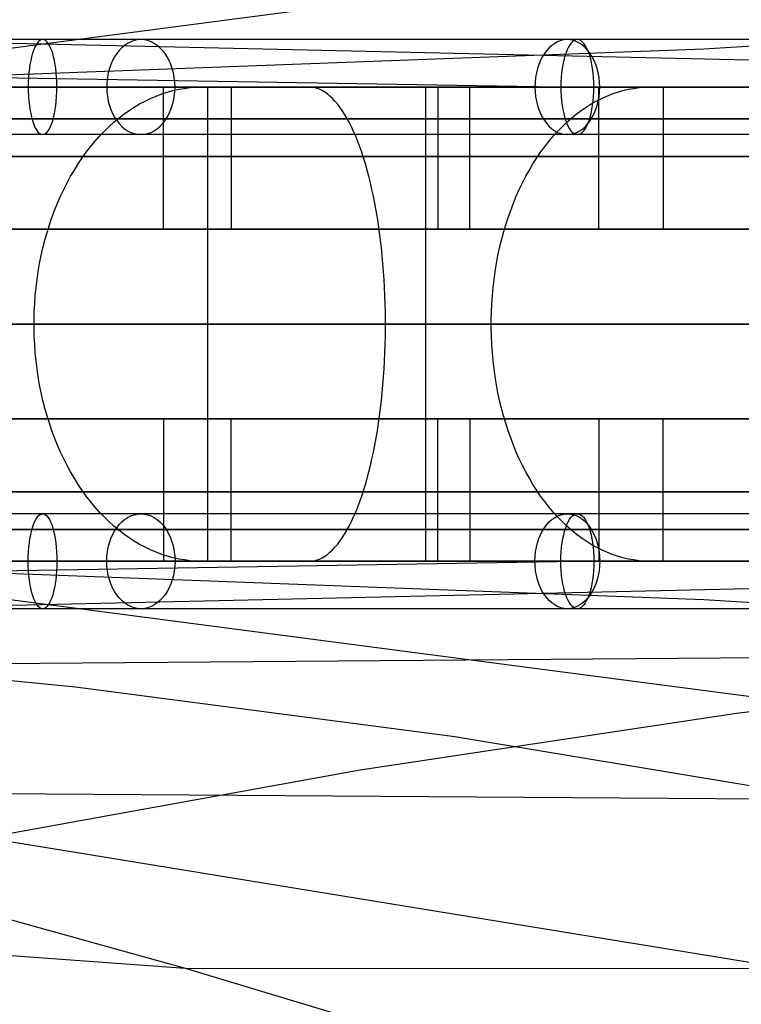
# Model space of a CAD drawing. Extents: x -3378 to 3007, y -425 to 173.
# Tile 30 of 256: x -3123 to -3077, y -369 to -307. Entities that reach past the tile are written whole.
import ezdxf

# ---------------------------------------------------------------- set-up
doc = ezdxf.new("R2010")
doc.units = 0
doc.layers.add('PREDEFINITO', color=7, linetype='CONTINUOUS')

msp = doc.modelspace()

# ---------------------------------------------------------------- linework, layer by layer
at = {"layer": 'PREDEFINITO'}
for p, q in [((-2989.634, -290.994, 1736.282), (-3142.137, -310.998, 1399.878)), ((-3167.441, -307.243, 2531.204), (-2999.429, -311.002, 2909.972)), ((-3079.677, -308.583, 2731.239), (-3055.626, -307.166, 2721.552)), ((-3126.962, -310.357, 2751.302), (-3079.677, -308.583, 2731.239)), ((-3126.962, -310.357, 2751.302), (-3087.691, -310.998, 2838.86)), ((-3131.91, -311.006, 2793.62), (-3120.999, -311.004, 2805.513)), ((-3114.603, -310.998, 1408.356), (-3130.067, -310.997, 1403.451)), ((-3120.999, -311.004, 2805.513), (-3109.835, -311.002, 2817.165)), ((-3099.249, -310.999, 1413.596), (-3114.603, -310.998, 1408.356)), ((-3114.307, -311.57, 2831.759), (-3113.953, -311.437, 2831.405)), ((-3113.953, -311.437, 2831.405), (-3113.596, -311.322, 2831.048)), ((-3113.838, -320.001, 2820.734), (-3113.838, -311.001, 2820.734)), ((-3113.596, -311.322, 2831.048), (-3113.236, -311.224, 2830.688)), ((-3113.236, -311.224, 2830.688), (-3112.874, -311.144, 2830.326)), ((-3112.874, -311.144, 2830.326), (-3112.511, -311.082, 2829.963)), ((-3112.511, -311.082, 2829.963), (-3112.146, -311.037, 2829.598)), ((-3112.146, -311.037, 2829.598), (-3111.781, -311.01, 2829.232)), ((-3111.781, -311.01, 2829.232), (-3111.414, -311.001, 2828.866)), ((-3111.414, -311.001, 2828.866), (-3108.586, -311.001, 2826.038)), ((-3111.065, -311.001, 1419.083), (-3111.065, -341.001, 1419.083)), ((-3107.848, -311.001, 1409.616), (-3111.065, -311.001, 1419.083)), ((-3109.835, -311.002, 2817.165), (-3098.421, -311, 2828.572)), ((-3109.553, -311.001, 2816.533), (-3109.553, -320.001, 2816.533)), ((-3104.63, -311.001, 1400.147), (-3105.917, -311.001, 1403.934)), ((-3104.464, -311.01, 1399.656), (-3104.63, -311.001, 1400.147)), ((-3104.297, -311.037, 1399.167), (-3104.464, -311.01, 1399.656)), ((-3104.343, -311.001, 2821.795), (-3097.272, -311.001, 2814.724)), ((-3104.131, -311.082, 1398.678), (-3104.297, -311.037, 1399.167)), ((-3103.966, -311.144, 1398.192), (-3104.131, -311.082, 1398.678)), ((-3103.801, -311.224, 1397.707), (-3103.966, -311.144, 1398.192)), ((-3103.638, -311.322, 1397.226), (-3103.801, -311.224, 1397.707)), ((-3103.475, -311.437, 1396.748), (-3103.638, -311.322, 1397.226)), ((-3103.314, -311.57, 1396.274), (-3103.475, -311.437, 1396.748)), ((-3084.017, -311.001, 1419.168), (-3099.249, -310.999, 1413.596)), ((-3098.421, -311, 2828.572), (-3086.756, -310.998, 2839.737)), ((-3097.272, -311.001, 2814.724), (-3097.272, -341.001, 2814.724)), ((-3096.498, -311.001, 1413.575), (-3096.498, -320.001, 1413.575)), ((-3094.475, -320.001, 1407.925), (-3094.475, -311.001, 1407.925)), ((-3086.756, -310.998, 2839.737), (-3074.851, -310.998, 2850.646)), ((-3086.317, -320.001, 2847.41), (-3086.317, -311.001, 2847.41)), ((-3085.817, -311.57, 2858.81), (-3085.482, -311.437, 2858.438)), ((-3085.482, -311.437, 2858.438), (-3085.144, -311.322, 2858.063)), ((-3085.144, -311.322, 2858.063), (-3084.804, -311.224, 2857.686)), ((-3084.804, -311.224, 2857.686), (-3084.461, -311.144, 2857.306)), ((-3084.461, -311.144, 2857.306), (-3084.117, -311.082, 2856.924)), ((-3084.117, -311.082, 2856.924), (-3083.772, -311.037, 2856.541)), ((-3068.911, -311.002, 1425.07), (-3084.017, -311.001, 1419.168)), ((-3083.772, -311.037, 2856.541), (-3083.425, -311.01, 2856.157)), ((-3083.425, -311.01, 2856.157), (-3083.079, -311.001, 2855.772)), ((-3083.079, -311.001, 2855.772), (-3080.4, -311.001, 2852.801)), ((-3082.252, -311.001, 2842.996), (-3082.252, -320.001, 2842.996)), ((-3115.684, -312.27, 2833.136), (-3115.346, -312.07, 2832.798)), ((-3115.346, -312.07, 2832.798), (-3115.004, -311.886, 2832.456)), ((-3115.004, -311.886, 2832.456), (-3114.657, -311.72, 2832.109)), ((-3114.657, -311.72, 2832.109), (-3114.307, -311.57, 2831.759)), ((-3103.155, -311.72, 1395.805), (-3103.314, -311.57, 1396.274)), ((-3102.997, -311.886, 1395.34), (-3103.155, -311.72, 1395.805)), ((-3102.841, -312.07, 1394.882), (-3102.997, -311.886, 1395.34)), ((-3102.688, -312.27, 1394.43), (-3102.841, -312.07, 1394.882)), ((-3087.121, -312.27, 2860.257), (-3086.802, -312.07, 2859.902)), ((-3086.802, -312.07, 2859.902), (-3086.478, -311.886, 2859.542)), ((-3086.478, -311.886, 2859.542), (-3086.149, -311.72, 2859.178)), ((-3086.149, -311.72, 2859.178), (-3085.817, -311.57, 2858.81)), ((-3116.344, -312.719, 2833.795), (-3116.016, -312.487, 2833.468)), ((-3116.016, -312.487, 2833.468), (-3115.684, -312.27, 2833.136)), ((-3102.536, -312.487, 1393.985), (-3102.688, -312.27, 1394.43)), ((-3102.387, -312.719, 1393.547), (-3102.536, -312.487, 1393.985)), ((-3087.746, -312.719, 2860.95), (-3087.436, -312.487, 2860.606)), ((-3087.436, -312.487, 2860.606), (-3087.121, -312.27, 2860.257)), ((-3117.288, -313.511, 2834.74), (-3116.98, -313.232, 2834.432)), ((-3116.98, -313.232, 2834.432), (-3116.665, -312.968, 2834.117)), ((-3116.665, -312.968, 2834.117), (-3116.344, -312.719, 2833.795)), ((-3102.241, -312.968, 1393.116), (-3102.387, -312.719, 1393.547)), ((-3102.098, -313.232, 1392.695), (-3102.241, -312.968, 1393.116)), ((-3101.958, -313.511, 1392.282), (-3102.098, -313.232, 1392.695)), ((-3088.641, -313.511, 2861.942), (-3088.349, -313.232, 2861.618)), ((-3088.349, -313.232, 2861.618), (-3088.05, -312.968, 2861.287)), ((-3088.05, -312.968, 2861.287), (-3087.746, -312.719, 2860.95)), ((-3117.883, -314.114, 2835.335), (-3117.589, -313.805, 2835.041)), ((-3117.589, -313.805, 2835.041), (-3117.288, -313.511, 2834.74)), ((-3101.821, -313.805, 1391.878), (-3101.958, -313.511, 1392.282)), ((-3101.687, -314.114, 1391.485), (-3101.821, -313.805, 1391.878)), ((-3089.204, -314.114, 2862.567), (-3088.926, -313.805, 2862.258)), ((-3088.926, -313.805, 2862.258), (-3088.641, -313.511, 2861.942)), ((-3118.448, -314.774, 2835.9), (-3118.17, -314.437, 2835.622)), ((-3118.17, -314.437, 2835.622), (-3117.883, -314.114, 2835.335)), ((-3101.556, -314.437, 1391.101), (-3101.687, -314.114, 1391.485)), ((-3101.43, -314.774, 1390.729), (-3101.556, -314.437, 1391.101)), ((-3089.739, -314.774, 2863.16), (-3089.475, -314.437, 2862.868)), ((-3089.475, -314.437, 2862.868), (-3089.204, -314.114, 2862.567)), ((-3118.979, -315.487, 2836.431), (-3118.718, -315.124, 2836.17)), ((-3118.718, -315.124, 2836.17), (-3118.448, -314.774, 2835.9)), ((-3101.307, -315.124, 1390.367), (-3101.43, -314.774, 1390.729)), ((-3101.188, -315.487, 1390.018), (-3101.307, -315.124, 1390.367)), ((-3090.242, -315.487, 2863.718), (-3089.994, -315.124, 2863.443)), ((-3089.994, -315.124, 2863.443), (-3089.739, -314.774, 2863.16)), ((-3119.231, -315.862, 2836.683), (-3118.979, -315.487, 2836.431)), ((-3101.074, -315.862, 1389.68), (-3101.188, -315.487, 1390.018)), ((-3090.48, -315.862, 2863.983), (-3090.242, -315.487, 2863.718)), ((-3119.707, -316.649, 2837.159), (-3119.474, -316.25, 2836.926)), ((-3119.474, -316.25, 2836.926), (-3119.231, -315.862, 2836.683)), ((-3100.963, -316.25, 1389.355), (-3101.074, -315.862, 1389.68)), ((-3100.857, -316.649, 1389.043), (-3100.963, -316.25, 1389.355)), ((-3090.931, -316.649, 2864.483), (-3090.71, -316.25, 2864.238)), ((-3090.71, -316.25, 2864.238), (-3090.48, -315.862, 2863.983)), ((-3120.143, -317.48, 2837.595), (-3119.93, -317.059, 2837.382)), ((-3119.93, -317.059, 2837.382), (-3119.707, -316.649, 2837.159)), ((-3100.755, -317.059, 1388.744), (-3100.857, -316.649, 1389.043)), ((-3100.658, -317.48, 1388.458), (-3100.755, -317.059, 1388.744)), ((-3091.344, -317.48, 2864.941), (-3091.143, -317.059, 2864.717)), ((-3091.143, -317.059, 2864.717), (-3090.931, -316.649, 2864.483)), ((-3120.346, -317.912, 2837.798), (-3120.143, -317.48, 2837.595)), ((-3100.566, -317.912, 1388.187), (-3100.658, -317.48, 1388.458)), ((-3091.536, -317.912, 2865.154), (-3091.344, -317.48, 2864.941)), ((-3120.538, -318.352, 2837.99), (-3120.346, -317.912, 2837.798)), ((-3100.479, -318.352, 1387.93), (-3100.566, -317.912, 1388.187)), ((-3091.718, -318.352, 2865.356), (-3091.536, -317.912, 2865.154)), ((-3120.89, -319.261, 2838.342), (-3120.72, -318.802, 2838.172)), ((-3120.72, -318.802, 2838.172), (-3120.538, -318.352, 2837.99)), ((-3100.396, -318.802, 1387.687), (-3100.479, -318.352, 1387.93)), ((-3100.319, -319.261, 1387.459), (-3100.396, -318.802, 1387.687)), ((-3092.051, -319.261, 2865.725), (-3091.89, -318.802, 2865.546)), ((-3091.89, -318.802, 2865.546), (-3091.718, -318.352, 2865.356)), ((-3121.049, -319.727, 2838.501), (-3120.89, -319.261, 2838.342)), ((-3100.247, -319.727, 1387.246), (-3100.319, -319.261, 1387.459)), ((-3092.201, -319.727, 2865.892), (-3092.051, -319.261, 2865.725)), ((-3121.196, -320.201, 2838.648), (-3121.049, -319.727, 2838.501)), ((-3109.553, -320.001, 2816.533), (-3113.838, -320.001, 2820.734)), ((-3100.179, -320.201, 1387.049), (-3100.247, -319.727, 1387.246)), ((-3096.498, -320.001, 1413.575), (-3094.475, -320.001, 1407.925)), ((-3092.341, -320.201, 2866.047), (-3092.201, -319.727, 2865.892)), ((-3082.252, -320.001, 2842.996), (-3086.317, -320.001, 2847.41)), ((-3121.456, -321.17, 2838.908), (-3121.332, -320.682, 2838.784)), ((-3121.332, -320.682, 2838.784), (-3121.196, -320.201, 2838.648)), ((-3100.118, -320.682, 1386.867), (-3100.179, -320.201, 1387.049)), ((-3100.061, -321.17, 1386.701), (-3100.118, -320.682, 1386.867)), ((-3092.587, -321.17, 2866.319), (-3092.47, -320.682, 2866.189)), ((-3092.47, -320.682, 2866.189), (-3092.341, -320.201, 2866.047)), ((-3121.568, -321.663, 2839.02), (-3121.456, -321.17, 2838.908)), ((-3100.01, -321.663, 1386.551), (-3100.061, -321.17, 1386.701)), ((-3092.693, -321.663, 2866.437), (-3092.587, -321.17, 2866.319)), ((-3121.667, -322.161, 2839.119), (-3121.568, -321.663, 2839.02)), ((-3099.965, -322.161, 1386.418), (-3100.01, -321.663, 1386.551)), ((-3092.787, -322.161, 2866.542), (-3092.693, -321.663, 2866.437)), ((-3121.83, -323.17, 2839.282), (-3121.755, -322.663, 2839.207)), ((-3121.755, -322.663, 2839.207), (-3121.667, -322.161, 2839.119)), ((-3099.925, -322.663, 1386.3), (-3099.965, -322.161, 1386.418)), ((-3099.891, -323.17, 1386.2), (-3099.925, -322.663, 1386.3)), ((-3092.942, -323.17, 2866.713), (-3092.87, -322.663, 2866.634)), ((-3092.87, -322.663, 2866.634), (-3092.787, -322.161, 2866.542)), ((-3121.893, -323.68, 2839.345), (-3121.83, -323.17, 2839.282)), ((-3099.862, -323.68, 1386.115), (-3099.891, -323.17, 1386.2)), ((-3093.001, -323.68, 2866.779), (-3092.942, -323.17, 2866.713)), ((-3121.944, -324.193, 2839.396), (-3121.893, -323.68, 2839.345)), ((-3099.839, -324.193, 1386.048), (-3099.862, -323.68, 1386.115)), ((-3093.049, -324.193, 2866.832), (-3093.001, -323.68, 2866.779)), ((-3121.982, -324.708, 2839.433), (-3121.944, -324.193, 2839.396)), ((-3099.822, -324.708, 1385.997), (-3099.839, -324.193, 1386.048)), ((-3093.085, -324.708, 2866.872), (-3093.049, -324.193, 2866.832)), ((-3122.007, -325.225, 2839.459), (-3121.982, -324.708, 2839.433)), ((-3099.811, -325.225, 1385.963), (-3099.822, -324.708, 1385.997)), ((-3093.109, -325.225, 2866.898), (-3093.085, -324.708, 2866.872)), ((-3122.019, -325.742, 2839.471), (-3122.007, -325.225, 2839.459)), ((-3122.019, -326.26, 2839.471), (-3122.019, -325.742, 2839.471)), ((-3099.805, -325.742, 1385.946), (-3099.811, -325.225, 1385.963)), ((-3099.805, -326.26, 1385.946), (-3099.805, -325.742, 1385.946)), ((-3093.121, -325.742, 2866.912), (-3093.109, -325.225, 2866.898)), ((-3093.121, -326.26, 2866.912), (-3093.121, -325.742, 2866.912)), ((-3122.007, -326.778, 2839.459), (-3122.019, -326.26, 2839.471)), ((-3099.811, -326.778, 1385.963), (-3099.805, -326.26, 1385.946)), ((-3093.109, -326.778, 2866.898), (-3093.121, -326.26, 2866.912)), ((-3121.982, -327.294, 2839.433), (-3122.007, -326.778, 2839.459)), ((-3099.822, -327.294, 1385.997), (-3099.811, -326.778, 1385.963)), ((-3093.085, -327.294, 2866.872), (-3093.109, -326.778, 2866.898)), ((-3121.944, -327.809, 2839.396), (-3121.982, -327.294, 2839.433)), ((-3099.839, -327.809, 1386.048), (-3099.822, -327.294, 1385.997)), ((-3093.049, -327.809, 2866.832), (-3093.085, -327.294, 2866.872)), ((-3121.893, -328.322, 2839.345), (-3121.944, -327.809, 2839.396)), ((-3099.862, -328.322, 1386.115), (-3099.839, -327.809, 1386.048)), ((-3093.001, -328.322, 2866.779), (-3093.049, -327.809, 2866.832)), ((-3121.83, -328.832, 2839.282), (-3121.893, -328.322, 2839.345)), ((-3121.755, -329.339, 2839.207), (-3121.83, -328.832, 2839.282)), ((-3099.925, -329.339, 1386.3), (-3099.891, -328.832, 1386.2)), ((-3099.891, -328.832, 1386.2), (-3099.862, -328.322, 1386.115)), ((-3092.942, -328.832, 2866.713), (-3093.001, -328.322, 2866.779)), ((-3092.87, -329.339, 2866.634), (-3092.942, -328.832, 2866.713)), ((-3121.667, -329.842, 2839.119), (-3121.755, -329.339, 2839.207)), ((-3099.965, -329.842, 1386.418), (-3099.925, -329.339, 1386.3)), ((-3092.787, -329.842, 2866.542), (-3092.87, -329.339, 2866.634)), ((-3121.568, -330.34, 2839.02), (-3121.667, -329.842, 2839.119)), ((-3100.01, -330.34, 1386.551), (-3099.965, -329.842, 1386.418)), ((-3092.693, -330.34, 2866.437), (-3092.787, -329.842, 2866.542)), ((-3121.456, -330.833, 2838.908), (-3121.568, -330.34, 2839.02)), ((-3100.061, -330.833, 1386.701), (-3100.01, -330.34, 1386.551)), ((-3092.587, -330.833, 2866.319), (-3092.693, -330.34, 2866.437)), ((-3121.332, -331.32, 2838.784), (-3121.456, -330.833, 2838.908)), ((-3121.196, -331.801, 2838.648), (-3121.332, -331.32, 2838.784)), ((-3100.179, -331.801, 1387.049), (-3100.118, -331.32, 1386.867)), ((-3100.118, -331.32, 1386.867), (-3100.061, -330.833, 1386.701)), ((-3092.47, -331.32, 2866.189), (-3092.587, -330.833, 2866.319)), ((-3092.341, -331.801, 2866.047), (-3092.47, -331.32, 2866.189)), ((-3121.049, -332.275, 2838.501), (-3121.196, -331.801, 2838.648)), ((-3109.553, -332.001, 2816.533), (-3113.838, -332.001, 2820.734)), ((-3113.838, -332.001, 2820.734), (-3113.838, -341.001, 2820.734)), ((-3109.553, -341.001, 2816.533), (-3109.553, -332.001, 2816.533)), ((-3100.247, -332.275, 1387.246), (-3100.179, -331.801, 1387.049)), ((-3096.498, -332.001, 1413.575), (-3094.475, -332.001, 1407.925)), ((-3096.498, -341.001, 1413.575), (-3096.498, -332.001, 1413.575)), ((-3094.475, -332.001, 1407.925), (-3094.475, -341.001, 1407.925)), ((-3092.201, -332.275, 2865.892), (-3092.341, -331.801, 2866.047)), ((-3082.252, -332.001, 2842.996), (-3086.317, -332.001, 2847.41)), ((-3086.317, -332.001, 2847.41), (-3086.317, -341.001, 2847.41)), ((-3082.252, -341.001, 2842.996), (-3082.252, -332.001, 2842.996)), ((-3120.89, -332.742, 2838.342), (-3121.049, -332.275, 2838.501)), ((-3100.319, -332.742, 1387.459), (-3100.247, -332.275, 1387.246)), ((-3092.051, -332.742, 2865.725), (-3092.201, -332.275, 2865.892)), ((-3120.72, -333.2, 2838.172), (-3120.89, -332.742, 2838.342)), ((-3120.538, -333.65, 2837.99), (-3120.72, -333.2, 2838.172)), ((-3100.479, -333.65, 1387.93), (-3100.396, -333.2, 1387.687)), ((-3100.396, -333.2, 1387.687), (-3100.319, -332.742, 1387.459)), ((-3091.89, -333.2, 2865.546), (-3092.051, -332.742, 2865.725)), ((-3091.718, -333.65, 2865.356), (-3091.89, -333.2, 2865.546)), ((-3120.346, -334.091, 2837.798), (-3120.538, -333.65, 2837.99)), ((-3100.566, -334.091, 1388.187), (-3100.479, -333.65, 1387.93)), ((-3091.536, -334.091, 2865.154), (-3091.718, -333.65, 2865.356)), ((-3120.143, -334.522, 2837.595), (-3120.346, -334.091, 2837.798)), ((-3100.658, -334.522, 1388.458), (-3100.566, -334.091, 1388.187)), ((-3091.344, -334.522, 2864.941), (-3091.536, -334.091, 2865.154)), ((-3119.93, -334.943, 2837.382), (-3120.143, -334.522, 2837.595)), ((-3119.707, -335.354, 2837.159), (-3119.93, -334.943, 2837.382)), ((-3100.857, -335.354, 1389.043), (-3100.755, -334.943, 1388.744)), ((-3100.755, -334.943, 1388.744), (-3100.658, -334.522, 1388.458)), ((-3091.143, -334.943, 2864.717), (-3091.344, -334.522, 2864.941)), ((-3090.931, -335.354, 2864.483), (-3091.143, -334.943, 2864.717)), ((-3119.474, -335.753, 2836.926), (-3119.707, -335.354, 2837.159)), ((-3119.231, -336.14, 2836.683), (-3119.474, -335.753, 2836.926)), ((-3101.074, -336.14, 1389.68), (-3100.963, -335.753, 1389.355)), ((-3100.963, -335.753, 1389.355), (-3100.857, -335.354, 1389.043)), ((-3090.71, -335.753, 2864.238), (-3090.931, -335.354, 2864.483)), ((-3090.48, -336.14, 2863.983), (-3090.71, -335.753, 2864.238)), ((-3118.979, -336.516, 2836.431), (-3119.231, -336.14, 2836.683)), ((-3101.188, -336.516, 1390.018), (-3101.074, -336.14, 1389.68)), ((-3090.242, -336.516, 2863.718), (-3090.48, -336.14, 2863.983)), ((-3118.718, -336.879, 2836.17), (-3118.979, -336.516, 2836.431)), ((-3118.448, -337.229, 2835.9), (-3118.718, -336.879, 2836.17)), ((-3101.43, -337.229, 1390.729), (-3101.307, -336.879, 1390.367)), ((-3101.307, -336.879, 1390.367), (-3101.188, -336.516, 1390.018)), ((-3089.994, -336.879, 2863.443), (-3090.242, -336.516, 2863.718)), ((-3089.739, -337.229, 2863.16), (-3089.994, -336.879, 2863.443)), ((-3118.17, -337.566, 2835.622), (-3118.448, -337.229, 2835.9)), ((-3117.883, -337.888, 2835.335), (-3118.17, -337.566, 2835.622)), ((-3101.687, -337.888, 1391.485), (-3101.556, -337.566, 1391.101)), ((-3101.556, -337.566, 1391.101), (-3101.43, -337.229, 1390.729)), ((-3089.475, -337.566, 2862.868), (-3089.739, -337.229, 2863.16)), ((-3089.204, -337.888, 2862.567), (-3089.475, -337.566, 2862.868)), ((-3117.589, -338.197, 2835.041), (-3117.883, -337.888, 2835.335)), ((-3117.288, -338.491, 2834.74), (-3117.589, -338.197, 2835.041)), ((-3101.958, -338.491, 1392.282), (-3101.821, -338.197, 1391.878)), ((-3101.821, -338.197, 1391.878), (-3101.687, -337.888, 1391.485)), ((-3088.926, -338.197, 2862.258), (-3089.204, -337.888, 2862.567)), ((-3088.641, -338.491, 2861.942), (-3088.926, -338.197, 2862.258)), ((-3116.98, -338.771, 2834.432), (-3117.288, -338.491, 2834.74)), ((-3116.665, -339.035, 2834.117), (-3116.98, -338.771, 2834.432)), ((-3102.241, -339.035, 1393.116), (-3102.098, -338.771, 1392.695)), ((-3102.098, -338.771, 1392.695), (-3101.958, -338.491, 1392.282)), ((-3088.349, -338.771, 2861.618), (-3088.641, -338.491, 2861.942)), ((-3088.05, -339.035, 2861.287), (-3088.349, -338.771, 2861.618)), ((-3116.344, -339.283, 2833.795), (-3116.665, -339.035, 2834.117)), ((-3116.016, -339.516, 2833.468), (-3116.344, -339.283, 2833.795)), ((-3102.536, -339.516, 1393.985), (-3102.387, -339.283, 1393.547)), ((-3102.387, -339.283, 1393.547), (-3102.241, -339.035, 1393.116)), ((-3087.746, -339.283, 2860.95), (-3088.05, -339.035, 2861.287)), ((-3087.436, -339.516, 2860.606), (-3087.746, -339.283, 2860.95)), ((-3115.684, -339.732, 2833.136), (-3116.016, -339.516, 2833.468)), ((-3115.346, -339.933, 2832.798), (-3115.684, -339.732, 2833.136)), ((-3115.004, -340.116, 2832.456), (-3115.346, -339.933, 2832.798)), ((-3102.997, -340.116, 1395.34), (-3102.841, -339.933, 1394.882)), ((-3102.841, -339.933, 1394.882), (-3102.688, -339.732, 1394.43)), ((-3102.688, -339.732, 1394.43), (-3102.536, -339.516, 1393.985)), ((-3087.121, -339.732, 2860.257), (-3087.436, -339.516, 2860.606)), ((-3086.802, -339.933, 2859.902), (-3087.121, -339.732, 2860.257)), ((-3086.478, -340.116, 2859.542), (-3086.802, -339.933, 2859.902)), ((-3114.657, -340.283, 2832.109), (-3115.004, -340.116, 2832.456)), ((-3114.307, -340.433, 2831.759), (-3114.657, -340.283, 2832.109)), ((-3113.953, -340.565, 2831.405), (-3114.307, -340.433, 2831.759)), ((-3113.596, -340.681, 2831.048), (-3113.953, -340.565, 2831.405)), ((-3113.236, -340.778, 2830.688), (-3113.596, -340.681, 2831.048)), ((-3103.801, -340.778, 1397.707), (-3103.638, -340.681, 1397.226)), ((-3103.638, -340.681, 1397.226), (-3103.475, -340.565, 1396.748)), ((-3103.475, -340.565, 1396.748), (-3103.314, -340.433, 1396.274)), ((-3103.314, -340.433, 1396.274), (-3103.155, -340.283, 1395.805)), ((-3103.155, -340.283, 1395.805), (-3102.997, -340.116, 1395.34)), ((-3086.149, -340.283, 2859.178), (-3086.478, -340.116, 2859.542)), ((-3085.817, -340.433, 2858.81), (-3086.149, -340.283, 2859.178)), ((-3085.482, -340.565, 2858.438), (-3085.817, -340.433, 2858.81)), ((-3085.144, -340.681, 2858.063), (-3085.482, -340.565, 2858.438)), ((-3084.804, -340.778, 2857.686), (-3085.144, -340.681, 2858.063)), ((-3167.441, -344.76, 2531.204), (-2999.429, -341.001, 2909.972)), ((-2989.634, -361.009, 1736.282), (-3142.137, -341.004, 1399.878)), ((-3131.91, -340.997, 2793.62), (-3120.999, -340.998, 2805.513)), ((-3114.603, -341.005, 1408.356), (-3130.067, -341.005, 1403.451)), ((-3126.962, -341.646, 2751.302), (-3087.691, -341.004, 2838.86)), ((-3120.999, -340.998, 2805.513), (-3109.835, -341, 2817.165)), ((-3099.249, -341.003, 1413.596), (-3114.603, -341.005, 1408.356)), ((-3112.874, -340.859, 2830.326), (-3113.236, -340.778, 2830.688)), ((-3112.511, -340.921, 2829.963), (-3112.874, -340.859, 2830.326)), ((-3112.146, -340.966, 2829.598), (-3112.511, -340.921, 2829.963)), ((-3111.781, -340.992, 2829.232), (-3112.146, -340.966, 2829.598)), ((-3111.414, -341.001, 2828.866), (-3111.781, -340.992, 2829.232)), ((-3108.586, -341.001, 2826.038), (-3111.414, -341.001, 2828.866)), ((-3111.065, -341.001, 1419.083), (-3107.848, -341.001, 1409.616)), ((-3109.835, -341, 2817.165), (-3098.421, -341.003, 2828.572)), ((-3105.917, -341.001, 1403.934), (-3104.63, -341.001, 1400.147)), ((-3104.63, -341.001, 1400.147), (-3104.464, -340.992, 1399.656)), ((-3104.464, -340.992, 1399.656), (-3104.297, -340.966, 1399.167)), ((-3097.272, -341.001, 2814.724), (-3104.343, -341.001, 2821.795)), ((-3104.297, -340.966, 1399.167), (-3104.131, -340.921, 1398.678)), ((-3104.131, -340.921, 1398.678), (-3103.966, -340.859, 1398.192)), ((-3103.966, -340.859, 1398.192), (-3103.801, -340.778, 1397.707)), ((-3084.017, -341.002, 1419.168), (-3099.249, -341.003, 1413.596)), ((-3098.421, -341.003, 2828.572), (-3086.756, -341.004, 2839.737)), ((-3086.756, -341.004, 2839.737), (-3074.851, -341.005, 2850.646)), ((-3084.461, -340.859, 2857.306), (-3084.804, -340.778, 2857.686)), ((-3084.117, -340.921, 2856.924), (-3084.461, -340.859, 2857.306)), ((-3083.772, -340.966, 2856.541), (-3084.117, -340.921, 2856.924)), ((-3068.911, -341, 1425.07), (-3084.017, -341.002, 1419.168)), ((-3083.425, -340.992, 2856.157), (-3083.772, -340.966, 2856.541)), ((-3083.079, -341.001, 2855.772), (-3083.425, -340.992, 2856.157)), ((-3080.4, -341.001, 2852.801), (-3083.079, -341.001, 2855.772)), ((-3126.962, -341.646, 2751.302), (-3079.677, -343.42, 2731.239)), ((-3079.677, -343.42, 2731.239), (-3055.626, -344.836, 2721.552)), ((-3205.478, -348.121, 2309.743), (-3031.505, -346.734, 2712.141)), ((-3143.425, -346.548, 2521.302), (-3119.393, -348.952, 2511.617)), ((-3053.806, -347.717, 1531.089), (-3077.62, -350.639, 1540.744)), ((-3119.393, -348.952, 2511.617), (-3095.415, -352.093, 2502.136)), ((-3077.62, -350.639, 1540.744), (-3101.399, -354.219, 1550.276)), ((-3095.415, -352.093, 2502.136), (-3071.545, -356.071, 2492.788)), ((-3101.399, -354.219, 1550.276), (-3125.13, -358.505, 1559.869)), ((-3158.728, -355.459, 2289.64), (-3071.545, -356.071, 2492.788)), ((-3036.497, -372.971, 1755.612), (-3125.13, -358.505, 1559.869)), ((-3198.413, -360.514, 2065.648), (-3112.477, -366.736, 2269.753)), ((-3123.985, -363.53, 2274.708), (-3112.477, -366.736, 2269.753)), ((-3112.477, -366.736, 2269.753), (-3024.332, -366.794, 2474.069)), ((-3112.477, -366.736, 2269.753), (-3101.006, -370.2, 2264.809))]:
    msp.add_line(p, q, dxfattribs=at)
at = {"layer": 'PREDEFINITO', "extrusion": (-0.953235, -4.02135e-07, -0.30223)}
msp.add_circle((311, 2280.776, 2551.483), 3, dxfattribs=at)
at = {"layer": 'PREDEFINITO', "extrusion": (-0.69514, -2.93254e-07, -0.718874)}
msp.add_circle((311, 4196.975, 141.224), 3, dxfattribs=at)
at = {"layer": 'PREDEFINITO', "extrusion": (-0.730571, -3.08201e-07, -0.682836)}
msp.add_circle((311, 4185.436, 315.292), 3, dxfattribs=at)
at = {"layer": 'PREDEFINITO', "extrusion": (-0.937707, -3.95584e-07, -0.347427)}
msp.add_circle((311, 2399.217, 2403.866), 3, dxfattribs=at)
at = {"layer": 'PREDEFINITO', "extrusion": (0.953235, 4.02135e-07, 0.30223)}
msp.add_circle((-341, 2280.776, -2551.483), 3, dxfattribs=at)
at = {"layer": 'PREDEFINITO', "extrusion": (0.69514, 2.93254e-07, 0.718874)}
msp.add_circle((-341, 4196.975, -141.224), 3, dxfattribs=at)
at = {"layer": 'PREDEFINITO', "extrusion": (0.730571, 3.08201e-07, 0.682836)}
msp.add_circle((-341, 4185.436, -315.292), 3, dxfattribs=at)
at = {"layer": 'PREDEFINITO', "extrusion": (0.937707, 3.95584e-07, 0.347427)}
msp.add_circle((-341, 2399.217, -2403.866), 3, dxfattribs=at)
at = {"layer": 'PREDEFINITO', "extrusion": (4.21863e-07, -1, 1.01953e-15)}
for centre in [(-2577.55, 2296, 308), (-2577.55, 2296, 338)]:
    msp.add_arc(centre, 747.999, 91.923078, 180.000014, dxfattribs=at)
at = {"layer": 'PREDEFINITO', "extrusion": (-4.21863e-07, 1, -1.1637e-15)}
msp.add_arc((3347.549, 2116, -308), 747.999, 179.999975, 268.076932, dxfattribs=at)
at = {"layer": 'PREDEFINITO', "extrusion": (2.97209e-08, -1, -9.05094e-16)}
msp.add_arc((-3347.55, 2115, 311.001), 755, 271.138407, 359.999998, dxfattribs=at)
at = {"layer": 'PREDEFINITO', "extrusion": (2.97209e-08, -1, 8.01621e-16)}
msp.add_arc((-2577.549, 2295, 311.001), 755, 91.138411, 179.999994, dxfattribs=at)
at = {"layer": 'PREDEFINITO', "extrusion": (2.97209e-08, -1, 1.09608e-15)}
msp.add_arc((-3347.55, 2115, 311.001), 751, 271.449718, 359.999998, dxfattribs=at)
at = {"layer": 'PREDEFINITO', "extrusion": (2.97209e-08, -1, 8.67868e-16)}
msp.add_arc((-2577.549, 2295, 311.001), 751, 91.449717, 179.999999, dxfattribs=at)
at = {"layer": 'PREDEFINITO', "extrusion": (4.21863e-07, -1, 1.63185e-15)}
msp.add_arc((-2577.55, 2296, 311), 750.999, 91.923078, 180.000014, dxfattribs=at)
at = {"layer": 'PREDEFINITO', "extrusion": (-2.97209e-08, 1, -2.54236e-16)}
msp.add_arc((3347.55, 2115, -311.001), 744.999, 180.000002, 268.076906, dxfattribs=at)
at = {"layer": 'PREDEFINITO', "extrusion": (-2.97209e-08, 1, -6.09296e-17)}
msp.add_arc((2577.549, 2295, -311.001), 744.999, 360, 88.076908, dxfattribs=at)
at = {"layer": 'PREDEFINITO', "extrusion": (4.21863e-07, -1, 2.1415e-17)}
msp.add_arc((-2577.55, 2296, 311), 744.999, 91.923078, 180.000014, dxfattribs=at)
at = {"layer": 'PREDEFINITO', "extrusion": (-4.21863e-07, 1, -4.12786e-16)}
msp.add_arc((3347.549, 2116, -311), 744.999, 179.999975, 268.076932, dxfattribs=at)
at = {"layer": 'PREDEFINITO', "extrusion": (-4.21863e-07, 1, 5.89184e-16)}
msp.add_arc((3347.549, 2116, -311), 750.999, 179.999975, 268.076932, dxfattribs=at)
at = {"layer": 'PREDEFINITO', "extrusion": (2.97209e-08, -1, 8.86255e-16)}
msp.add_arc((-3347.549, 2115, 311.001), 735, 272.729396, 0.000003, dxfattribs=at)
at = {"layer": 'PREDEFINITO', "extrusion": (2.97209e-08, -1, -1.28419e-16)}
msp.add_arc((-2577.55, 2295, 311.001), 735, 92.729402, 179.999996, dxfattribs=at)
at = {"layer": 'PREDEFINITO', "extrusion": (2.97209e-08, -1, -7.56415e-16)}
msp.add_arc((-3347.55, 2115, 313.001), 751, 271.449718, 359.999998, dxfattribs=at)
at = {"layer": 'PREDEFINITO', "extrusion": (2.97209e-08, -1, 2.53412e-16)}
msp.add_arc((-2577.549, 2295, 313.001), 751, 91.449718, 179.999999, dxfattribs=at)
at = {"layer": 'PREDEFINITO', "extrusion": (2.97209e-08, -1, -4.32057e-16)}
msp.add_arc((-3347.55, 2115, 313.001), 744.999, 271.923096, 359.999997, dxfattribs=at)
at = {"layer": 'PREDEFINITO', "extrusion": (2.97209e-08, -1, -8.06199e-16)}
msp.add_arc((-2577.549, 2295, 313.001), 744.999, 91.923094, 180, dxfattribs=at)
at = {"layer": 'PREDEFINITO', "extrusion": (4.21863e-07, -1, 1.91122e-15)}
msp.add_arc((-2577.55, 2296, 314), 747.999, 91.923078, 180.000014, dxfattribs=at)
at = {"layer": 'PREDEFINITO', "extrusion": (-4.21863e-07, 1, -7.09288e-16)}
msp.add_arc((3347.549, 2116, -314), 747.999, 179.999975, 268.076932, dxfattribs=at)
at = {"layer": 'PREDEFINITO', "extrusion": (2.97209e-08, -1, 2.90228e-17)}
msp.add_arc((-3347.55, 2115, 315.395), 765.607, 270.328796, 359.999998, dxfattribs=at)
at = {"layer": 'PREDEFINITO', "extrusion": (2.97209e-08, -1, -2.04601e-16)}
msp.add_arc((-2577.549, 2295, 315.395), 765.607, 90.328797, 179.999997, dxfattribs=at)
at = {"layer": 'PREDEFINITO', "extrusion": (2.97209e-08, -1, -9.73261e-16)}
msp.add_arc((-3347.55, 2115, 320.001), 751, 271.449718, 359.999998, dxfattribs=at)
at = {"layer": 'PREDEFINITO', "extrusion": (2.97209e-08, -1, 3.65683e-17)}
msp.add_arc((-2577.549, 2295, 320.001), 751, 91.449718, 179.999999, dxfattribs=at)
at = {"layer": 'PREDEFINITO', "extrusion": (2.97209e-08, -1, -1.47975e-15)}
msp.add_arc((-3347.55, 2115, 320.001), 748, 271.685444, 359.999998, dxfattribs=at)
at = {"layer": 'PREDEFINITO', "extrusion": (2.97209e-08, -1, -1.58562e-16)}
msp.add_arc((-2577.549, 2295, 320.001), 748, 91.685443, 179.999999, dxfattribs=at)
at = {"layer": 'PREDEFINITO', "extrusion": (2.97209e-08, -1, -7.47677e-16)}
msp.add_arc((-3347.55, 2115, 320.001), 744.999, 271.923096, 359.999997, dxfattribs=at)
at = {"layer": 'PREDEFINITO', "extrusion": (2.97209e-08, -1, 6.55085e-16)}
msp.add_arc((-2577.549, 2295, 320.001), 744.999, 91.923094, 180, dxfattribs=at)
at = {"layer": 'PREDEFINITO', "extrusion": (2.97209e-08, -1, -3.03496e-16)}
msp.add_arc((-3347.55, 2115, 326.001), 770, 270, 0, dxfattribs=at)
at = {"layer": 'PREDEFINITO', "extrusion": (2.97209e-08, -1, 3.84815e-16)}
msp.add_arc((-2577.55, 2295, 326.001), 770, 90, 180, dxfattribs=at)
at = {"layer": 'PREDEFINITO', "extrusion": (2.97209e-08, -1, 1.4365e-18)}
msp.add_arc((-3347.549, 2115, 326.001), 735, 272.729396, 0.000003, dxfattribs=at)
at = {"layer": 'PREDEFINITO', "extrusion": (2.97209e-08, -1, 8.73036e-18)}
msp.add_arc((-2577.55, 2295, 326.001), 735, 92.729402, 179.999996, dxfattribs=at)
at = {"layer": 'PREDEFINITO', "extrusion": (2.97209e-08, -1, -1.22048e-17)}
msp.add_arc((-3347.55, 2115, 332.001), 751, 271.449718, 359.999998, dxfattribs=at)
at = {"layer": 'PREDEFINITO', "extrusion": (2.97209e-08, -1, 9.97622e-16)}
msp.add_arc((-2577.549, 2295, 332.001), 751, 91.449718, 179.999999, dxfattribs=at)
at = {"layer": 'PREDEFINITO', "extrusion": (2.97209e-08, -1, 4.72024e-16)}
msp.add_arc((-3347.55, 2115, 332.001), 748, 271.685444, 359.999998, dxfattribs=at)
at = {"layer": 'PREDEFINITO', "extrusion": (2.97209e-08, -1, 2.94403e-16)}
msp.add_arc((-2577.549, 2295, 332.001), 748, 91.685443, 179.999999, dxfattribs=at)
at = {"layer": 'PREDEFINITO', "extrusion": (2.97209e-08, -1, 5.28467e-16)}
msp.add_arc((-3347.55, 2115, 332.001), 744.999, 271.923096, 359.999997, dxfattribs=at)
at = {"layer": 'PREDEFINITO', "extrusion": (2.97209e-08, -1, -6.17532e-16)}
msp.add_arc((-2577.549, 2295, 332.001), 744.999, 91.923094, 180, dxfattribs=at)
at = {"layer": 'PREDEFINITO', "extrusion": (2.97209e-08, -1, -1.41226e-15)}
msp.add_arc((-3347.55, 2115, 336.608), 765.607, 270.328796, 359.999998, dxfattribs=at)
at = {"layer": 'PREDEFINITO', "extrusion": (2.97209e-08, -1, 4.91802e-16)}
msp.add_arc((-2577.549, 2295, 336.608), 765.607, 90.328797, 179.999997, dxfattribs=at)
at = {"layer": 'PREDEFINITO', "extrusion": (-4.21863e-07, 1, -5.5211e-16)}
msp.add_arc((3347.549, 2116, -338), 747.999, 179.999975, 268.076932, dxfattribs=at)
at = {"layer": 'PREDEFINITO', "extrusion": (2.97209e-08, -1, 4.60949e-16)}
msp.add_arc((-3347.55, 2115, 339.001), 751, 271.449718, 359.999998, dxfattribs=at)
at = {"layer": 'PREDEFINITO', "extrusion": (2.97209e-08, -1, 2.76832e-16)}
msp.add_arc((-2577.549, 2295, 339.001), 751, 91.449718, 179.999999, dxfattribs=at)
at = {"layer": 'PREDEFINITO', "extrusion": (2.97209e-08, -1, 2.12848e-16)}
msp.add_arc((-3347.55, 2115, 339.001), 744.999, 271.923096, 359.999997, dxfattribs=at)
at = {"layer": 'PREDEFINITO', "extrusion": (2.97209e-08, -1, -1.06412e-16)}
msp.add_arc((-2577.549, 2295, 339.001), 744.999, 91.923094, 180, dxfattribs=at)
at = {"layer": 'PREDEFINITO', "extrusion": (2.97209e-08, -1, -4.65558e-16)}
msp.add_arc((-3347.55, 2115, 341.001), 755, 271.138407, 359.999998, dxfattribs=at)
at = {"layer": 'PREDEFINITO', "extrusion": (2.97209e-08, -1, -2.48941e-16)}
msp.add_arc((-2577.549, 2295, 341.001), 755, 91.138411, 179.999994, dxfattribs=at)
at = {"layer": 'PREDEFINITO', "extrusion": (2.97209e-08, -1, 1.65814e-16)}
msp.add_arc((-3347.55, 2115, 341.001), 751, 271.449718, 359.999998, dxfattribs=at)
at = {"layer": 'PREDEFINITO', "extrusion": (2.97209e-08, -1, 2.32079e-16)}
msp.add_arc((-2577.549, 2295, 341.001), 751, 91.449717, 179.999999, dxfattribs=at)
at = {"layer": 'PREDEFINITO', "extrusion": (4.21863e-07, -1, 1.60124e-15)}
msp.add_arc((-2577.55, 2296, 341), 750.999, 91.923078, 180.000014, dxfattribs=at)
at = {"layer": 'PREDEFINITO', "extrusion": (-2.97209e-08, 1, -6.93284e-16)}
msp.add_arc((3347.55, 2115, -341.001), 744.999, 180.000002, 268.076906, dxfattribs=at)
at = {"layer": 'PREDEFINITO', "extrusion": (-2.97209e-08, 1, 6.45687e-16)}
msp.add_arc((2577.549, 2295, -341.001), 744.999, 360, 88.076908, dxfattribs=at)
at = {"layer": 'PREDEFINITO', "extrusion": (-4.21863e-07, 1, 1.17545e-15)}
msp.add_arc((3347.549, 2116, -341), 744.999, 179.999975, 268.076932, dxfattribs=at)
at = {"layer": 'PREDEFINITO', "extrusion": (4.21863e-07, -1, 5.56557e-16)}
msp.add_arc((-2577.55, 2296, 341), 744.999, 91.923078, 180.000014, dxfattribs=at)
at = {"layer": 'PREDEFINITO', "extrusion": (-4.21863e-07, 1, -2.37727e-16)}
msp.add_arc((3347.549, 2116, -341), 750.999, 179.999975, 268.076932, dxfattribs=at)
at = {"layer": 'PREDEFINITO', "extrusion": (2.97209e-08, -1, -1.10637e-16)}
msp.add_arc((-3347.549, 2115, 341.001), 735, 272.729396, 0.000003, dxfattribs=at)
at = {"layer": 'PREDEFINITO', "extrusion": (2.97209e-08, -1, -3.21605e-16)}
msp.add_arc((-2577.55, 2295, 341.001), 735, 92.729402, 179.999996, dxfattribs=at)
at = {"layer": 'PREDEFINITO', "extrusion": (4.21863e-07, -1, 1.2689e-15)}
msp.add_arc((-2577.55, 2296, 344), 747.999, 91.923078, 180.000014, dxfattribs=at)
at = {"layer": 'PREDEFINITO', "extrusion": (-4.21863e-07, 1, -5.21378e-16)}
msp.add_arc((3347.549, 2116, -344), 747.999, 179.999975, 268.076932, dxfattribs=at)

doc.saveas('drawing.dxf')
